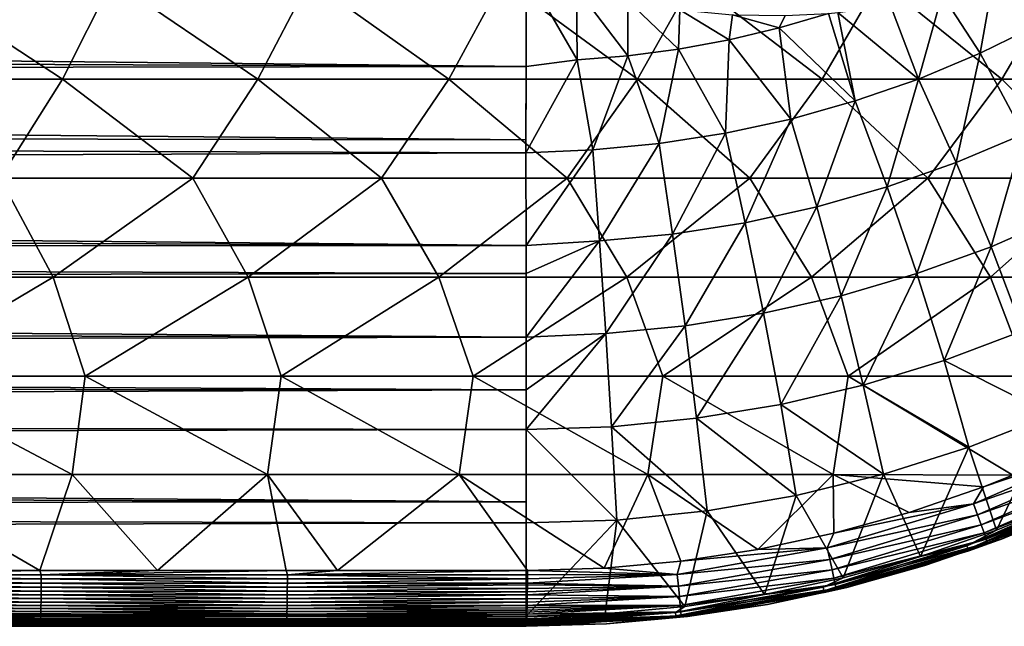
# Model space of a CAD drawing. Header units: metres. Extents: x -31 to 167, y -24 to 31.
# Tile 131 of 155: x 137 to 153, y -22 to -12. Entities that reach past the tile are written whole.
import ezdxf

# ---------------------------------------------------------------- set-up
doc = ezdxf.new("R2010")
doc.units = ezdxf.units.M
doc.layers.add('solid_12_381_042_XXX', color=7, linetype='CONTINUOUS')

msp = doc.modelspace()

# ---------------------------------------------------------------- linework, layer by layer
at = {"layer": 'solid_12_381_042_XXX'}
for points in [[(153.62648, -12.383976, 101.770004), (152.839294, -11.64718, 101.041344), (153.673798, -11.334843, 101.21244)], [(32.214512, -11.904788, 99.594948), (145.00322, -11.50598, 99.377716), (145.000137, -13.103047, 100.295914)], [(145.00322, -11.50598, 99.377716), (145.85701, -12.990518, 100.248489), (145.000137, -13.103047, 100.295914)], [(145.00322, -11.50598, 99.377716), (145.846603, -11.784605, 99.551689), (145.85701, -12.990518, 100.248489)], [(133.907135, -13.316457, 115.508766), (137.22258, -13.316457, 115.443825), (134.690369, -11.655063, 115.584999)], [(137.22258, -13.316457, 115.443825), (138.054276, -11.655063, 115.51796), (134.690369, -11.655063, 115.584999)], [(137.22258, -13.316457, 115.443825), (140.499374, -13.316457, 115.375175), (138.054276, -11.655063, 115.51796)], [(140.499374, -13.316457, 115.375175), (141.363663, -11.655063, 115.447479), (138.054276, -11.655063, 115.51796)], [(140.499374, -13.316457, 115.375175), (143.705521, -13.316457, 115.303444), (141.363663, -11.655063, 115.447479)], [(143.705521, -13.316457, 115.303444), (144.606216, -11.655063, 115.373474), (141.363663, -11.655063, 115.447479)], [(143.705521, -13.316457, 115.303444), (146.869659, -13.316457, 115.227119), (144.606216, -11.655063, 115.373474)], [(146.869659, -13.316457, 115.227119), (147.806702, -11.655063, 115.294479), (144.606216, -11.655063, 115.373474)], [(146.869659, -13.316457, 115.227119), (149.972412, -13.316457, 115.14592), (147.806702, -11.655063, 115.294479)], [(149.972412, -13.316457, 115.14592), (150.930588, -11.655063, 115.210548), (147.806702, -11.655063, 115.294479)], [(149.972412, -13.316457, 115.14592), (152.984848, -13.316457, 115.059959), (150.930588, -11.655063, 115.210548)], [(152.984848, -13.316457, 115.059959), (153.967667, -11.655063, 115.12149), (150.930588, -11.655063, 115.210548)], [(152.622696, -12.879208, 101.659409), (151.985092, -11.895802, 100.863808), (152.839294, -11.64718, 101.041344)], [(153.62648, -12.383976, 101.770004), (152.622696, -12.879208, 101.659409), (152.839294, -11.64718, 101.041344)], [(152.984848, -13.316457, 115.059959), (155.946823, -13.316457, 114.968277), (153.967667, -11.655063, 115.12149)], [(145.846603, -11.784605, 99.551689), (146.710709, -12.922336, 100.269081), (145.85701, -12.990518, 100.248489)], [(145.846603, -11.784605, 99.551689), (146.707687, -11.999276, 99.733307), (146.710709, -12.922336, 100.269081)], [(151.587891, -13.311798, 101.556915), (151.115814, -12.079371, 100.681015), (151.985092, -11.895802, 100.863808)], [(152.622696, -12.879208, 101.659409), (151.587891, -13.311798, 101.556915), (151.985092, -11.895802, 100.863808)], [(31.576689, -12.619415, 100.004761), (32.214512, -11.904788, 99.594948), (145.000137, -13.103047, 100.295914)], [(146.707687, -11.999276, 99.733307), (147.561478, -12.809514, 100.30172), (146.710709, -12.922336, 100.269081)], [(146.707687, -11.999276, 99.733307), (147.581879, -12.148643, 99.921684), (147.561478, -12.809514, 100.30172)], [(147.581879, -12.148643, 99.921684), (148.408188, -12.652676, 100.34507), (147.561478, -12.809514, 100.30172)], [(147.581879, -12.148643, 99.921684), (148.464508, -12.231628, 100.112473), (148.408188, -12.652676, 100.34507)], [(150.526718, -13.68067, 101.464378), (149.248154, -12.452425, 100.397949), (150.079041, -12.210825, 100.46032)], [(149.35083, -12.247745, 100.304008), (150.079041, -12.210825, 100.46032), (149.248154, -12.452425, 100.397949)], [(150.526718, -13.68067, 101.464378), (150.079041, -12.210825, 100.46032), (150.236176, -12.196898, 100.493927)], [(151.587891, -13.311798, 101.556915), (150.236176, -12.196898, 100.493927), (151.115814, -12.079371, 100.681015)], [(151.587891, -13.311798, 101.556915), (150.526718, -13.68067, 101.464378), (150.236176, -12.196898, 100.493927)], [(148.464508, -12.231628, 100.112473), (149.248154, -12.452425, 100.397949), (148.408188, -12.652676, 100.34507)], [(148.464508, -12.231628, 100.112473), (149.35083, -12.247745, 100.304008), (149.248154, -12.452425, 100.397949)], [(153.347458, -14.235393, 102.816536), (152.622696, -12.879208, 101.659409), (153.62648, -12.383976, 101.770004)], [(149.444122, -13.984777, 101.383751), (148.408188, -12.652676, 100.34507), (149.248154, -12.452425, 100.397949)], [(150.526718, -13.68067, 101.464378), (149.444122, -13.984777, 101.383751), (149.248154, -12.452425, 100.397949)], [(30.951338, -13.270737, 100.399155), (31.576689, -12.619415, 100.004761), (145.000137, -13.103047, 100.295914)], [(148.345428, -14.223104, 101.317078), (147.561478, -12.809514, 100.30172), (148.408188, -12.652676, 100.34507)], [(149.444122, -13.984777, 101.383751), (148.345428, -14.223104, 101.317078), (148.408188, -12.652676, 100.34507)], [(147.235779, -14.394632, 101.266434), (146.710709, -12.922336, 100.269081), (147.561478, -12.809514, 100.30172)], [(148.345428, -14.223104, 101.317078), (147.235779, -14.394632, 101.266434), (147.561478, -12.809514, 100.30172)], [(152.22052, -14.714635, 102.707695), (151.587891, -13.311798, 101.556915), (152.622696, -12.879208, 101.659409)], [(153.347458, -14.235393, 102.816536), (152.22052, -14.714635, 102.707695), (152.622696, -12.879208, 101.659409)], [(144.999191, -14.552721, 101.23642), (145.000137, -13.103047, 100.295914), (145.85701, -12.990518, 100.248489)], [(146.119232, -14.498311, 101.2342), (144.999191, -14.552721, 101.23642), (145.85701, -12.990518, 100.248489)], [(146.119232, -14.498311, 101.2342), (145.85701, -12.990518, 100.248489), (146.710709, -12.922336, 100.269081)], [(147.235779, -14.394632, 101.266434), (146.119232, -14.498311, 101.2342), (146.710709, -12.922336, 100.269081)], [(30.951338, -13.270737, 100.399155), (145.000137, -13.103047, 100.295914), (144.99913, -14.334244, 101.087318)], [(144.999191, -14.552721, 101.23642), (144.99913, -14.334244, 101.087318), (145.000137, -13.103047, 100.295914)], [(30.023396, -14.153244, 100.965912), (30.951338, -13.270737, 100.399155), (144.99913, -14.334244, 101.087318)], [(136.1772, -14.977948, 115.367645), (137.22258, -13.316457, 115.443825), (133.907135, -13.316457, 115.508766)], [(136.1772, -14.977948, 115.367645), (139.408432, -14.977948, 115.301353), (137.22258, -13.316457, 115.443825)], [(139.408432, -14.977948, 115.301353), (140.499374, -13.316457, 115.375175), (137.22258, -13.316457, 115.443825)], [(139.408432, -14.977948, 115.301353), (142.57309, -14.977948, 115.232201), (140.499374, -13.316457, 115.375175)], [(142.57309, -14.977948, 115.232201), (143.705521, -13.316457, 115.303444), (140.499374, -13.316457, 115.375175)], [(142.57309, -14.977948, 115.232201), (145.688171, -14.977948, 115.159157), (143.705521, -13.316457, 115.303444)], [(145.688171, -14.977948, 115.159157), (146.869659, -13.316457, 115.227119), (143.705521, -13.316457, 115.303444)], [(145.688171, -14.977948, 115.159157), (148.757965, -14.977948, 115.08136), (146.869659, -13.316457, 115.227119)], [(148.757965, -14.977948, 115.08136), (149.972412, -13.316457, 115.14592), (146.869659, -13.316457, 115.227119)], [(148.757965, -14.977948, 115.08136), (151.745682, -14.977948, 114.999039), (149.972412, -13.316457, 115.14592)], [(151.745682, -14.977948, 114.999039), (152.984848, -13.316457, 115.059959), (149.972412, -13.316457, 115.14592)], [(151.063339, -15.123393, 102.609428), (150.526718, -13.68067, 101.464378), (151.587891, -13.311798, 101.556915)], [(152.22052, -14.714635, 102.707695), (151.063339, -15.123393, 102.609428), (151.587891, -13.311798, 101.556915)], [(151.745682, -14.977948, 114.999039), (154.662933, -14.977948, 114.91169), (152.984848, -13.316457, 115.059959)], [(154.662933, -14.977948, 114.91169), (155.946823, -13.316457, 114.968277), (152.984848, -13.316457, 115.059959)], [(149.880875, -15.460477, 102.523804), (149.444122, -13.984777, 101.383751), (150.526718, -13.68067, 101.464378)], [(151.063339, -15.123393, 102.609428), (149.880875, -15.460477, 102.523804), (150.526718, -13.68067, 101.464378)], [(148.678055, -15.724725, 102.452995), (148.345428, -14.223104, 101.317078), (149.444122, -13.984777, 101.383751)], [(149.880875, -15.460477, 102.523804), (148.678055, -15.724725, 102.452995), (149.444122, -13.984777, 101.383751)], [(29.048815, -14.988964, 101.542625), (30.023396, -14.153244, 100.965912), (144.999191, -14.552721, 101.23642)], [(30.023396, -14.153244, 100.965912), (144.99913, -14.334244, 101.087318), (144.999191, -14.552721, 101.23642)], [(147.459885, -15.914972, 102.399208), (147.235779, -14.394632, 101.266434), (148.345428, -14.223104, 101.317078)], [(148.678055, -15.724725, 102.452995), (147.459885, -15.914972, 102.399208), (148.345428, -14.223104, 101.317078)], [(152.805527, -16.126822, 104.003685), (152.22052, -14.714635, 102.707695), (153.347458, -14.235393, 102.816536)], [(154.015717, -15.597631, 104.107376), (152.805527, -16.126822, 104.003685), (153.347458, -14.235393, 102.816536)], [(144.999847, -16.108591, 102.38446), (144.999191, -14.552721, 101.23642), (146.119232, -14.498311, 101.2342)], [(146.231888, -16.030016, 102.364967), (144.999847, -16.108591, 102.38446), (146.119232, -14.498311, 101.2342)], [(146.231888, -16.030016, 102.364967), (146.119232, -14.498311, 101.2342), (147.235779, -14.394632, 101.266434)], [(147.459885, -15.914972, 102.399208), (146.231888, -16.030016, 102.364967), (147.235779, -14.394632, 101.266434)], [(29.048815, -14.988964, 101.542625), (144.999191, -14.552721, 101.23642), (144.999847, -16.108591, 102.38446)], [(151.561127, -16.578564, 103.910065), (151.063339, -15.123393, 102.609428), (152.22052, -14.714635, 102.707695)], [(152.805527, -16.126822, 104.003685), (151.561127, -16.578564, 103.910065), (152.22052, -14.714635, 102.707695)], [(28.300056, -15.579073, 101.976013), (29.048815, -14.988964, 101.542625), (144.999847, -16.108591, 102.38446)], [(133.759567, -16.638514, 115.312927), (137.065399, -16.638514, 115.248383), (136.1772, -14.977948, 115.367645)], [(137.065399, -16.638514, 115.248383), (139.408432, -14.977948, 115.301353), (136.1772, -14.977948, 115.367645)], [(137.065399, -16.638514, 115.248383), (140.335632, -16.638514, 115.180084), (139.408432, -14.977948, 115.301353)], [(140.335632, -16.638514, 115.180084), (142.57309, -14.977948, 115.232201), (139.408432, -14.977948, 115.301353)], [(140.335632, -16.638514, 115.180084), (143.53511, -16.638514, 115.108749), (142.57309, -14.977948, 115.232201)], [(143.53511, -16.638514, 115.108749), (145.688171, -14.977948, 115.159157), (142.57309, -14.977948, 115.232201)], [(143.53511, -16.638514, 115.108749), (146.691833, -16.638514, 115.032928), (145.688171, -14.977948, 115.159157)], [(146.691833, -16.638514, 115.032928), (148.757965, -14.977948, 115.08136), (145.688171, -14.977948, 115.159157)], [(146.691833, -16.638514, 115.032928), (149.789795, -16.638514, 114.952248), (148.757965, -14.977948, 115.08136)], [(149.789795, -16.638514, 114.952248), (151.745682, -14.977948, 114.999039), (148.757965, -14.977948, 115.08136)], [(149.789795, -16.638514, 114.952248), (152.797806, -16.638514, 114.866844), (151.745682, -14.977948, 114.999039)], [(152.797806, -16.638514, 114.866844), (154.662933, -14.977948, 114.91169), (151.745682, -14.977948, 114.999039)], [(152.797806, -16.638514, 114.866844), (155.752151, -16.638514, 114.775833), (154.662933, -14.977948, 114.91169)], [(150.287354, -16.951418, 103.828484), (149.880875, -15.460477, 102.523804), (151.063339, -15.123393, 102.609428)], [(151.561127, -16.578564, 103.910065), (150.287354, -16.951418, 103.828484), (151.063339, -15.123393, 102.609428)], [(148.988571, -17.243965, 103.761024), (148.678055, -15.724725, 102.452995), (149.880875, -15.460477, 102.523804)], [(150.287354, -16.951418, 103.828484), (148.988571, -17.243965, 103.761024), (149.880875, -15.460477, 102.523804)], [(27.498253, -16.170813, 102.433601), (28.300056, -15.579073, 101.976013), (144.999847, -16.108591, 102.38446)], [(153.339233, -17.54159, 105.455757), (152.805527, -16.126822, 104.003685), (154.015717, -15.597631, 104.107376)], [(147.669418, -17.45479, 103.709778), (147.459885, -15.914972, 102.399208), (148.678055, -15.724725, 102.452995)], [(148.988571, -17.243965, 103.761024), (147.669418, -17.45479, 103.709778), (148.678055, -15.724725, 102.452995)], [(146.337082, -17.582401, 103.677155), (146.231888, -16.030016, 102.364967), (147.459885, -15.914972, 102.399208)], [(147.669418, -17.45479, 103.709778), (146.337082, -17.582401, 103.677155), (147.459885, -15.914972, 102.399208)], [(26.636492, -16.768229, 102.920319), (27.498253, -16.170813, 102.433601), (145.000061, -16.576696, 102.761856)], [(27.498253, -16.170813, 102.433601), (144.999847, -16.108591, 102.38446), (145.000061, -16.576696, 102.761856)], [(145.000061, -16.576696, 102.761856), (144.999847, -16.108591, 102.38446), (146.231888, -16.030016, 102.364967)], [(145.000153, -17.648264, 103.686462), (145.000061, -16.576696, 102.761856), (146.231888, -16.030016, 102.364967)], [(146.337082, -17.582401, 103.677155), (145.000153, -17.648264, 103.686462), (146.231888, -16.030016, 102.364967)], [(152.016785, -18.039394, 105.379196), (151.561127, -16.578564, 103.910065), (152.805527, -16.126822, 104.003685)], [(153.339233, -17.54159, 105.455757), (152.016785, -18.039394, 105.379196), (152.805527, -16.126822, 104.003685)], [(26.636492, -16.768229, 102.920319), (145.000061, -16.576696, 102.761856), (145.000153, -17.648264, 103.686462)], [(134.263123, -18.297829, 115.199295), (137.065399, -16.638514, 115.248383), (133.759567, -16.638514, 115.312927)], [(134.263123, -18.297829, 115.199295), (137.600983, -18.297829, 115.133392), (137.065399, -16.638514, 115.248383)], [(137.600983, -18.297829, 115.133392), (140.335632, -16.638514, 115.180084), (137.065399, -16.638514, 115.248383)], [(137.600983, -18.297829, 115.133392), (140.892639, -18.297829, 115.063904), (140.335632, -16.638514, 115.180084)], [(140.892639, -18.297829, 115.063904), (143.53511, -16.638514, 115.108749), (140.335632, -16.638514, 115.180084)], [(140.892639, -18.297829, 115.063904), (144.1147, -18.297829, 114.99115), (143.53511, -16.638514, 115.108749)], [(144.1147, -18.297829, 114.99115), (146.691833, -16.638514, 115.032928), (143.53511, -16.638514, 115.108749)], [(144.1147, -18.297829, 114.99115), (147.295425, -18.297829, 114.913612), (146.691833, -16.638514, 115.032928)], [(147.295425, -18.297829, 114.913612), (149.789795, -16.638514, 114.952248), (146.691833, -16.638514, 115.032928)], [(147.295425, -18.297829, 114.913612), (150.407593, -18.297829, 114.831177), (149.789795, -16.638514, 114.952248)], [(150.407593, -18.297829, 114.831177), (152.797806, -16.638514, 114.866844), (149.789795, -16.638514, 114.952248)], [(150.660706, -18.450811, 105.312485), (150.287354, -16.951418, 103.828484), (151.561127, -16.578564, 103.910065)], [(150.407593, -18.297829, 114.831177), (153.429871, -18.297829, 114.743835), (152.797806, -16.638514, 114.866844)], [(152.016785, -18.039394, 105.379196), (150.660706, -18.450811, 105.312485), (151.561127, -16.578564, 103.910065)], [(153.429871, -18.297829, 114.743835), (155.752151, -16.638514, 114.775833), (152.797806, -16.638514, 114.866844)], [(25.707855, -17.375448, 103.442162), (26.636492, -16.768229, 102.920319), (145.000153, -17.648264, 103.686462)], [(149.274689, -18.774055, 105.257317), (148.988571, -17.243965, 103.761024), (150.287354, -16.951418, 103.828484)], [(150.660706, -18.450811, 105.312485), (149.274689, -18.774055, 105.257317), (150.287354, -16.951418, 103.828484)], [(147.862839, -19.007332, 105.215416), (147.669418, -17.45479, 103.709778), (148.988571, -17.243965, 103.761024)], [(149.274689, -18.774055, 105.257317), (147.862839, -19.007332, 105.215416), (148.988571, -17.243965, 103.761024)], [(24.840929, -17.911772, 103.92672), (25.707855, -17.375448, 103.442162), (145.000153, -17.648264, 103.686462)], [(146.434128, -19.148737, 105.188736), (146.337082, -17.582401, 103.677155), (147.669418, -17.45479, 103.709778)], [(147.862839, -19.007332, 105.215416), (146.434128, -19.148737, 105.188736), (147.669418, -17.45479, 103.709778)], [(24.840929, -17.911772, 103.92672), (145.000153, -17.648264, 103.686462), (145.000061, -18.528099, 104.511742)], [(145.000015, -19.195984, 105.179039), (145.000061, -18.528099, 104.511742), (146.337082, -17.582401, 103.677155)], [(146.434128, -19.148737, 105.188736), (145.000015, -19.195984, 105.179039), (146.337082, -17.582401, 103.677155)], [(145.000061, -18.528099, 104.511742), (145.000153, -17.648264, 103.686462), (146.337082, -17.582401, 103.677155)], [(153.822083, -18.948181, 107.060005), (152.016785, -18.039394, 105.379196), (153.339233, -17.54159, 105.455757)], [(23.944225, -18.440718, 104.426765), (24.840929, -17.911772, 103.92672), (145.000061, -18.528099, 104.511742)], [(152.43045, -19.494616, 107.01326), (150.660706, -18.450811, 105.312485), (152.016785, -18.039394, 105.379196)], [(153.822083, -18.948181, 107.060005), (152.43045, -19.494616, 107.01326), (152.016785, -18.039394, 105.379196)], [(134.055862, -19.953341, 115.098251), (137.380707, -19.953341, 115.032906), (134.263123, -18.297829, 115.199295)], [(137.380707, -19.953341, 115.032906), (137.600983, -18.297829, 115.133392), (134.263123, -18.297829, 115.199295)], [(137.380707, -19.953341, 115.032906), (140.663589, -19.953341, 114.963898), (137.600983, -18.297829, 115.133392)], [(140.663589, -19.953341, 114.963898), (140.892639, -18.297829, 115.063904), (137.600983, -18.297829, 115.133392)], [(140.663589, -19.953341, 114.963898), (143.876114, -19.953341, 114.891739), (140.892639, -18.297829, 115.063904)], [(143.876114, -19.953341, 114.891739), (144.1147, -18.297829, 114.99115), (140.892639, -18.297829, 115.063904)], [(143.876114, -19.953341, 114.891739), (147.046936, -19.953341, 114.814911), (144.1147, -18.297829, 114.99115)], [(147.046936, -19.953341, 114.814911), (147.295425, -18.297829, 114.913612), (144.1147, -18.297829, 114.99115)], [(147.046936, -19.953341, 114.814911), (150.153229, -19.953341, 114.733192), (147.295425, -18.297829, 114.913612)], [(150.153229, -19.953341, 114.733192), (150.407593, -18.297829, 114.831177), (147.295425, -18.297829, 114.913612)], [(150.153229, -19.953341, 114.733192), (153.173279, -19.961037, 114.646049), (150.407593, -18.297829, 114.831177)], [(150.407593, -18.297829, 114.831177), (153.173279, -19.961037, 114.646049), (153.429871, -18.297829, 114.743835)], [(23.023218, -18.958818, 104.938011), (23.944225, -18.440718, 104.426765), (145.000061, -18.528099, 104.511742)], [(151.0009, -19.946947, 106.972534), (149.274689, -18.774055, 105.257317), (150.660706, -18.450811, 105.312485)], [(152.43045, -19.494616, 107.01326), (151.0009, -19.946947, 106.972534), (150.660706, -18.450811, 105.312485)], [(23.023218, -18.958818, 104.938011), (145.000061, -18.528099, 104.511742), (145.000015, -19.195984, 105.179039)], [(149.53627, -20.302919, 106.938858), (147.862839, -19.007332, 105.215416), (149.274689, -18.774055, 105.257317)], [(151.0009, -19.946947, 106.972534), (149.53627, -20.302919, 106.938858), (149.274689, -18.774055, 105.257317)], [(22.061491, -19.472744, 105.466133), (23.023218, -18.958818, 104.938011), (145.000015, -19.195984, 105.179039)], [(152.895264, -20.887079, 108.782562), (152.43045, -19.494616, 107.01326), (153.822083, -18.948181, 107.060005)], [(154.143234, -20.371504, 108.783028), (152.895264, -20.887079, 108.782562), (153.822083, -18.948181, 107.060005)], [(146.523148, -20.716516, 106.896988), (145.000015, -19.195984, 105.179039), (146.434128, -19.148737, 105.188736)], [(148.0401, -20.560257, 106.913269), (146.434128, -19.148737, 105.188736), (147.862839, -19.007332, 105.215416)], [(148.0401, -20.560257, 106.913269), (146.523148, -20.716516, 106.896988), (146.434128, -19.148737, 105.188736)], [(149.53627, -20.302919, 106.938858), (148.0401, -20.560257, 106.913269), (147.862839, -19.007332, 105.215416)], [(22.061491, -19.472744, 105.466133), (145.000015, -19.195984, 105.179039), (144.999985, -20.407602, 106.48037)], [(145, -20.761751, 106.882744), (144.999985, -20.407602, 106.48037), (145.000015, -19.195984, 105.179039)], [(146.523148, -20.716516, 106.896988), (145, -20.761751, 106.882744), (145.000015, -19.195984, 105.179039)], [(21.042635, -19.989618, 106.018417), (22.061491, -19.472744, 105.466133), (144.999985, -20.407602, 106.48037)], [(151.619904, -21.325808, 108.782127), (151.0009, -19.946947, 106.972534), (152.43045, -19.494616, 107.01326)], [(152.895264, -20.887079, 108.782562), (151.619904, -21.325808, 108.782127), (152.43045, -19.494616, 107.01326)], [(152.676773, -20.156744, 114.648407), (152.509552, -20.444344, 114.611504), (154.86145, -19.420721, 114.605095)], [(154.951065, -19.597029, 114.522858), (154.86145, -19.420721, 114.605095), (152.509552, -20.444344, 114.611504)], [(153.173279, -19.961037, 114.646049), (152.676773, -20.156744, 114.648407), (154.86145, -19.420721, 114.605095)], [(152.577332, -20.630386, 114.529381), (154.951065, -19.597029, 114.522858), (152.509552, -20.444344, 114.611504)], [(155.030869, -19.753948, 114.401283), (154.951065, -19.597029, 114.522858), (152.577332, -20.630386, 114.529381)], [(152.637421, -20.79611, 114.407845), (155.030869, -19.753948, 114.401283), (152.577332, -20.630386, 114.529381)], [(155.096893, -19.883627, 114.244911), (155.030869, -19.753948, 114.401283), (152.637421, -20.79611, 114.407845)], [(19.972122, -20.506062, 106.591408), (21.042635, -19.989618, 106.018417), (144.999985, -20.407602, 106.48037)], [(136.842102, -21.562674, 114.9422), (137.380707, -19.953341, 115.032906), (134.055862, -19.953341, 115.098251)], [(135.976501, -21.562674, 114.959473), (136.842102, -21.562674, 114.9422), (134.055862, -19.953341, 115.098251)], [(136.842102, -21.562674, 114.9422), (138.815033, -21.562675, 114.901741), (137.380707, -19.953341, 115.032906)], [(138.815033, -21.562675, 114.901741), (140.663589, -19.953341, 114.963898), (137.380707, -19.953341, 115.032906)], [(138.815033, -21.562675, 114.901741), (140.975555, -21.562675, 114.855591), (140.663589, -19.953341, 114.963898)], [(141.834259, -21.562675, 114.836655), (143.876114, -19.953341, 114.891739), (140.663589, -19.953341, 114.963898)], [(140.975555, -21.562675, 114.855591), (141.834259, -21.562675, 114.836655), (140.663589, -19.953341, 114.963898)], [(141.834259, -21.562675, 114.836655), (145.02388, -21.562712, 114.763039), (143.876114, -19.953341, 114.891739)], [(143.876114, -19.953341, 114.891739), (145.02388, -21.562712, 114.763039), (146.31105, -21.524548, 114.734093)], [(143.876114, -19.953341, 114.891739), (146.31105, -21.524548, 114.734093), (147.046936, -19.953341, 114.814911)], [(147.046936, -19.953341, 114.814911), (146.31105, -21.524548, 114.734093), (147.600418, -21.407595, 114.709007)], [(147.046936, -19.953341, 114.814911), (147.600418, -21.407595, 114.709007), (148.889755, -21.212721, 114.687698)], [(147.046936, -19.953341, 114.814911), (148.889755, -21.212721, 114.687698), (150.153229, -19.953341, 114.733192)], [(150.153229, -19.953341, 114.733192), (148.889755, -21.212721, 114.687698), (150.168655, -20.938862, 114.670448)], [(150.320129, -21.686415, 108.781937), (149.53627, -20.302919, 106.938858), (151.0009, -19.946947, 106.972534)], [(150.153229, -19.953341, 114.733192), (150.168655, -20.938862, 114.670448), (151.432892, -20.586748, 114.657295)], [(150.153229, -19.953341, 114.733192), (151.432892, -20.586748, 114.657295), (152.676773, -20.156744, 114.648407)], [(150.153229, -19.953341, 114.733192), (152.676773, -20.156744, 114.648407), (153.173279, -19.961037, 114.646049)], [(151.619904, -21.325808, 108.782127), (150.320129, -21.686415, 108.781937), (151.0009, -19.946947, 106.972534)], [(152.686798, -20.933212, 114.251442), (155.096893, -19.883627, 114.244911), (152.637421, -20.79611, 114.407845)], [(155.146225, -19.980406, 114.060585), (155.096893, -19.883627, 114.244911), (152.686798, -20.933212, 114.251442)], [(152.723282, -21.035702, 114.067024), (155.146225, -19.980406, 114.060585), (152.686798, -20.933212, 114.251442)], [(155.177109, -20.040806, 113.857414), (155.146225, -19.980406, 114.060585), (152.723282, -21.035702, 114.067024)], [(152.976532, -21.038372, 109.276291), (155.455231, -19.923012, 109.275833), (152.979523, -21.037241, 113.650932)], [(154.760193, -20.266953, 109.142517), (155.455231, -19.923012, 109.275833), (152.976532, -21.038372, 109.276291)], [(155.455231, -19.923012, 109.275833), (154.234802, -20.517227, 113.646469), (152.979523, -21.037241, 113.650932)], [(152.676773, -20.156744, 114.648407), (151.432892, -20.586748, 114.657295), (152.509552, -20.444344, 114.611504)], [(152.745605, -21.099878, 113.863716), (155.177109, -20.040806, 113.857414), (152.723282, -21.035702, 114.067024)], [(152.745605, -21.099878, 113.863716), (154.234802, -20.517227, 113.646469), (155.177109, -20.040806, 113.857414)], [(149, -21.967535, 108.781853), (148.0401, -20.560257, 106.913269), (149.53627, -20.302919, 106.938858)], [(150.320129, -21.686415, 108.781937), (149, -21.967535, 108.781853), (149.53627, -20.302919, 106.938858)], [(154.721954, -20.187374, 108.888924), (152.400726, -21.148888, 108.888641), (154.143234, -20.371504, 108.783028)], [(152.420197, -21.20467, 109.010162), (152.400726, -21.148888, 108.888641), (154.721954, -20.187374, 108.888924)], [(154.747528, -20.240589, 109.010536), (152.420197, -21.20467, 109.010162), (154.721954, -20.187374, 108.888924)], [(152.42984, -21.232344, 109.142059), (152.420197, -21.20467, 109.010162), (154.747528, -20.240589, 109.010536)], [(154.760193, -20.266953, 109.142517), (152.42984, -21.232344, 109.142059), (154.747528, -20.240589, 109.010536)], [(154.760193, -20.266953, 109.142517), (152.976532, -21.038372, 109.276291), (152.42984, -21.232344, 109.142059)], [(19.972122, -20.506062, 106.591408), (144.999985, -20.407602, 106.48037), (145, -20.761751, 106.882744)], [(150.168655, -20.938862, 114.670448), (150.051758, -21.184204, 114.634476), (152.509552, -20.444344, 114.611504)], [(152.577332, -20.630386, 114.529381), (152.509552, -20.444344, 114.611504), (150.051758, -21.184204, 114.634476)], [(151.432892, -20.586748, 114.657295), (150.168655, -20.938862, 114.670448), (152.509552, -20.444344, 114.611504)], [(152.400726, -21.148888, 108.888641), (152.895264, -20.887079, 108.782562), (154.143234, -20.371504, 108.783028)], [(18.672699, -21.091351, 107.266258), (19.972122, -20.506062, 106.591408), (145, -20.761751, 106.882744)], [(147.665024, -22.168663, 108.781822), (146.523148, -20.716516, 106.896988), (148.0401, -20.560257, 106.913269)], [(149, -21.967535, 108.781853), (147.665024, -22.168663, 108.781822), (148.0401, -20.560257, 106.913269)], [(150.09671, -21.377419, 114.552544), (152.577332, -20.630386, 114.529381), (150.051758, -21.184204, 114.634476)], [(152.637421, -20.79611, 114.407845), (152.577332, -20.630386, 114.529381), (150.09671, -21.377419, 114.552544)], [(152.745605, -21.099878, 113.863716), (152.979523, -21.037241, 113.650932), (154.234802, -20.517227, 113.646469)], [(18.672699, -21.091351, 107.266258), (145, -20.761751, 106.882744), (145, -22.328459, 108.78064)], [(145, -22.328459, 108.78064), (145, -20.761751, 106.882744), (146.523148, -20.716516, 106.896988)], [(146.328247, -22.288897, 108.781395), (145, -22.328459, 108.78064), (146.523148, -20.716516, 106.896988)], [(147.665024, -22.168663, 108.781822), (146.328247, -22.288897, 108.781395), (146.523148, -20.716516, 106.896988)], [(150.136169, -21.549606, 114.431084), (152.637421, -20.79611, 114.407845), (150.09671, -21.377419, 114.552544)], [(152.686798, -20.933212, 114.251442), (152.637421, -20.79611, 114.407845), (150.136169, -21.549606, 114.431084)], [(150.168655, -20.938862, 114.670448), (148.889755, -21.212721, 114.687698), (150.051758, -21.184204, 114.634476)], [(150.168152, -21.69212, 114.274628), (152.686798, -20.933212, 114.251442), (150.136169, -21.549606, 114.431084)], [(152.723282, -21.035702, 114.067024), (152.686798, -20.933212, 114.251442), (150.168152, -21.69212, 114.274628)], [(152.400726, -21.148888, 108.888641), (151.619904, -21.325808, 108.782127), (152.895264, -20.887079, 108.782562)], [(17.274599, -21.67647, 107.967751), (18.672699, -21.091351, 107.266258), (145, -22.328459, 108.78064)], [(152.400726, -21.148888, 108.888641), (149.986221, -21.844795, 108.888756), (151.619904, -21.325808, 108.782127)], [(149.999374, -21.902252, 109.010147), (149.986221, -21.844795, 108.888756), (152.400726, -21.148888, 108.888641)], [(152.420197, -21.20467, 109.010162), (149.999374, -21.902252, 109.010147), (152.400726, -21.148888, 108.888641)], [(150.191223, -21.798716, 114.090065), (152.723282, -21.035702, 114.067024), (150.168152, -21.69212, 114.274628)], [(152.745605, -21.099878, 113.863716), (152.723282, -21.035702, 114.067024), (150.191223, -21.798716, 114.090065)], [(150.20462, -21.86554, 113.886543), (152.745605, -21.099878, 113.863716), (150.191223, -21.798716, 114.090065)], [(150.20462, -21.86554, 113.886543), (151.694626, -21.480698, 113.659706), (152.745605, -21.099878, 113.863716)], [(150.381699, -21.846638, 109.275871), (152.976532, -21.038372, 109.276291), (150.383713, -21.846144, 113.672714)], [(152.42984, -21.232344, 109.142059), (152.976532, -21.038372, 109.276291), (150.381699, -21.846638, 109.275871)], [(152.976532, -21.038372, 109.276291), (151.694626, -21.480698, 113.659706), (150.383713, -21.846144, 113.672714)], [(152.976532, -21.038372, 109.276291), (152.979523, -21.037241, 113.650932), (151.694626, -21.480698, 113.659706)], [(152.745605, -21.099878, 113.863716), (151.694626, -21.480698, 113.659706), (152.979523, -21.037241, 113.650932)], [(147.600418, -21.407595, 114.709007), (147.535995, -21.62821, 114.673058), (150.051758, -21.184204, 114.634476)], [(150.09671, -21.377419, 114.552544), (150.051758, -21.184204, 114.634476), (147.535995, -21.62821, 114.673058)], [(148.889755, -21.212721, 114.687698), (147.600418, -21.407595, 114.709007), (150.051758, -21.184204, 114.634476)], [(150.005875, -21.930744, 109.141876), (149.999374, -21.902252, 109.010147), (152.420197, -21.20467, 109.010162)], [(152.42984, -21.232344, 109.142059), (150.005875, -21.930744, 109.141876), (152.420197, -21.20467, 109.010162)], [(152.42984, -21.232344, 109.142059), (150.381699, -21.846638, 109.275871), (150.005875, -21.930744, 109.141876)], [(147.600418, -21.407595, 114.709007), (146.31105, -21.524548, 114.734093), (147.535995, -21.62821, 114.673058)], [(147.557526, -21.825865, 114.591362), (150.09671, -21.377419, 114.552544), (147.535995, -21.62821, 114.673058)], [(150.136169, -21.549606, 114.431084), (150.09671, -21.377419, 114.552544), (147.557526, -21.825865, 114.591362)], [(149.986221, -21.844795, 108.888756), (150.320129, -21.686415, 108.781937), (151.619904, -21.325808, 108.782127)], [(150.20462, -21.86554, 113.886543), (150.383713, -21.846144, 113.672714), (151.694626, -21.480698, 113.659706)], [(136.863998, -21.704615, 114.922195), (132.69223, -21.634039, 115.014877), (132.692001, -21.704676, 115.002472)], [(132.69223, -21.634039, 115.014877), (136.842102, -21.562674, 114.9422), (135.976501, -21.562674, 114.959473)], [(136.864243, -21.634008, 114.934586), (136.842102, -21.562674, 114.9422), (132.69223, -21.634039, 115.014877)], [(136.863998, -21.704615, 114.922195), (136.864243, -21.634008, 114.934586), (132.69223, -21.634039, 115.014877)], [(136.864243, -21.634008, 114.934586), (138.815033, -21.562675, 114.901741), (136.842102, -21.562674, 114.9422)], [(140.994751, -21.704556, 114.835617), (136.864243, -21.634008, 114.934586), (136.863998, -21.704615, 114.922195)], [(136.864243, -21.634008, 114.934586), (140.975555, -21.562675, 114.855591), (138.815033, -21.562675, 114.901741)], [(140.99501, -21.633978, 114.848), (140.975555, -21.562675, 114.855591), (136.864243, -21.634008, 114.934586)], [(140.994751, -21.704556, 114.835617), (140.99501, -21.633978, 114.848), (136.864243, -21.634008, 114.934586)], [(140.99501, -21.633978, 114.848), (141.834259, -21.562675, 114.836655), (140.975555, -21.562675, 114.855591)], [(140.994751, -21.704556, 114.835617), (145.023422, -21.703697, 114.743675), (140.99501, -21.633978, 114.848)], [(140.99501, -21.633978, 114.848), (145.02388, -21.562712, 114.763039), (141.834259, -21.562675, 114.836655)], [(140.99501, -21.633978, 114.848), (145.023727, -21.633179, 114.755989), (145.02388, -21.562712, 114.763039)], [(140.99501, -21.633978, 114.848), (145.023422, -21.703697, 114.743675), (145.023727, -21.633179, 114.755989)], [(145.023422, -21.703697, 114.743675), (145.02301, -21.773869, 114.726105), (147.535995, -21.62821, 114.673058)], [(147.557526, -21.825865, 114.591362), (147.535995, -21.62821, 114.673058), (145.02301, -21.773869, 114.726105)], [(145.023727, -21.633179, 114.755989), (145.023422, -21.703697, 114.743675), (147.535995, -21.62821, 114.673058)], [(145.02388, -21.562712, 114.763039), (145.023727, -21.633179, 114.755989), (147.535995, -21.62821, 114.673058)], [(146.31105, -21.524548, 114.734093), (145.02388, -21.562712, 114.763039), (147.535995, -21.62821, 114.673058)], [(147.575836, -22.00202, 114.469994), (150.136169, -21.549606, 114.431084), (147.557526, -21.825865, 114.591362)], [(150.168152, -21.69212, 114.274628), (150.136169, -21.549606, 114.431084), (147.575836, -22.00202, 114.469994)], [(16.402632, -22.016699, 108.387886), (17.274599, -21.67647, 107.967751), (145, -22.328459, 108.78064)], [(136.86319, -21.842306, 114.88237), (132.691681, -21.77425, 114.985001), (132.691269, -21.842426, 114.962624)], [(136.863647, -21.774158, 114.904732), (132.692001, -21.704676, 115.002472), (132.691681, -21.77425, 114.985001)], [(136.86319, -21.842306, 114.88237), (136.863647, -21.774158, 114.904732), (132.691681, -21.77425, 114.985001)], [(136.863647, -21.774158, 114.904732), (136.863998, -21.704615, 114.922195), (132.692001, -21.704676, 115.002472)], [(140.993881, -21.84219, 114.795822), (136.863647, -21.774158, 114.904732), (136.86319, -21.842306, 114.88237)], [(140.99437, -21.774071, 114.818169), (136.863998, -21.704615, 114.922195), (136.863647, -21.774158, 114.904732)], [(140.993881, -21.84219, 114.795822), (140.99437, -21.774071, 114.818169), (136.863647, -21.774158, 114.904732)], [(140.99437, -21.774071, 114.818169), (140.994751, -21.704556, 114.835617), (136.863998, -21.704615, 114.922195)], [(140.993881, -21.84219, 114.795822), (145.022766, -21.806276, 114.716148), (145.02301, -21.773869, 114.726105)], [(140.993881, -21.84219, 114.795822), (145.02301, -21.773869, 114.726105), (140.99437, -21.774071, 114.818169)], [(140.993881, -21.84219, 114.795822), (145.022278, -21.863625, 114.695549), (145.022766, -21.806276, 114.716148)], [(140.99437, -21.774071, 114.818169), (145.02301, -21.773869, 114.726105), (145.023422, -21.703697, 114.743675)], [(140.99437, -21.774071, 114.818169), (145.023422, -21.703697, 114.743675), (140.994751, -21.704556, 114.835617)], [(145.022766, -21.806276, 114.716148), (145.022278, -21.863625, 114.695549), (147.557526, -21.825865, 114.591362)], [(145.022766, -21.806276, 114.716148), (147.557526, -21.825865, 114.591362), (145.02301, -21.773869, 114.726105)], [(147.589951, -22.147804, 114.313484), (150.168152, -21.69212, 114.274628), (147.575836, -22.00202, 114.469994)], [(150.191223, -21.798716, 114.090065), (150.168152, -21.69212, 114.274628), (147.589951, -22.147804, 114.313484)], [(147.599289, -22.256811, 114.128746), (150.191223, -21.798716, 114.090065), (147.589951, -22.147804, 114.313484)], [(150.20462, -21.86554, 113.886543), (150.191223, -21.798716, 114.090065), (147.599289, -22.256811, 114.128746)], [(149.986221, -21.844795, 108.888756), (149, -21.967535, 108.781853), (150.320129, -21.686415, 108.781937)], [(136.861282, -22.035027, 114.787514), (132.690186, -21.973244, 114.903793), (132.689529, -22.035217, 114.867683)], [(136.862015, -21.973076, 114.823593), (132.690765, -21.908869, 114.935493), (132.690186, -21.973244, 114.903793)], [(136.861282, -22.035027, 114.787514), (136.862015, -21.973076, 114.823593), (132.690186, -21.973244, 114.903793)], [(136.86264, -21.908724, 114.85527), (132.691269, -21.842426, 114.962624), (132.690765, -21.908869, 114.935493)], [(136.862015, -21.973076, 114.823593), (136.86264, -21.908724, 114.85527), (132.690765, -21.908869, 114.935493)], [(136.86264, -21.908724, 114.85527), (136.86319, -21.842306, 114.88237), (132.691269, -21.842426, 114.962624)], [(140.991806, -22.034843, 114.701042), (136.862015, -21.973076, 114.823593), (136.861282, -22.035027, 114.787514)], [(140.992584, -21.97291, 114.737099), (136.86264, -21.908724, 114.85527), (136.862015, -21.973076, 114.823593)], [(140.991806, -22.034843, 114.701042), (140.992584, -21.97291, 114.737099), (136.862015, -21.973076, 114.823593)], [(140.993286, -21.908581, 114.768745), (136.86319, -21.842306, 114.88237), (136.86264, -21.908724, 114.85527)], [(140.992584, -21.97291, 114.737099), (140.993286, -21.908581, 114.768745), (136.86264, -21.908724, 114.85527)], [(140.993286, -21.908581, 114.768745), (140.993881, -21.84219, 114.795822), (136.86319, -21.842306, 114.88237)], [(140.991806, -22.034843, 114.701042), (145.021042, -21.974279, 114.644241), (140.992584, -21.97291, 114.737099)], [(140.991806, -22.034843, 114.701042), (145.020172, -22.036711, 114.607742), (145.021042, -21.974279, 114.644241)], [(140.992584, -21.97291, 114.737099), (145.021698, -21.91988, 114.671471), (140.993286, -21.908581, 114.768745)], [(140.992584, -21.97291, 114.737099), (145.021042, -21.974279, 114.644241), (145.021698, -21.91988, 114.671471)], [(140.993286, -21.908581, 114.768745), (145.022278, -21.863625, 114.695549), (140.993881, -21.84219, 114.795822)], [(140.993286, -21.908581, 114.768745), (145.021698, -21.91988, 114.671471), (145.022278, -21.863625, 114.695549)], [(145.020172, -22.036711, 114.607742), (147.575836, -22.00202, 114.469994), (145.021042, -21.974279, 114.644241)], [(145.021698, -21.91988, 114.671471), (145.021042, -21.974279, 114.644241), (147.557526, -21.825865, 114.591362)], [(147.575836, -22.00202, 114.469994), (147.557526, -21.825865, 114.591362), (145.021042, -21.974279, 114.644241)], [(145.022278, -21.863625, 114.695549), (145.021698, -21.91988, 114.671471), (147.557526, -21.825865, 114.591362)], [(149.986221, -21.844795, 108.888756), (147.507782, -22.26589, 108.888908), (149, -21.967535, 108.781853)], [(147.514404, -22.324314, 109.010246), (147.507782, -22.26589, 108.888908), (149.986221, -21.844795, 108.888756)], [(147.507782, -22.26589, 108.888908), (147.665024, -22.168663, 108.781822), (149, -21.967535, 108.781853)], [(149.999374, -21.902252, 109.010147), (147.514404, -22.324314, 109.010246), (149.986221, -21.844795, 108.888756)], [(147.517685, -22.353262, 109.141899), (147.514404, -22.324314, 109.010246), (149.999374, -21.902252, 109.010147)], [(150.005875, -21.930744, 109.141876), (147.517685, -22.353262, 109.141899), (149.999374, -21.902252, 109.010147)], [(150.005875, -21.930744, 109.141876), (147.707764, -22.33621, 109.275246), (147.517685, -22.353262, 109.141899)], [(147.603531, -22.32509, 113.924973), (150.20462, -21.86554, 113.886543), (147.599289, -22.256811, 114.128746)], [(147.603531, -22.32509, 113.924973), (149.052368, -22.131802, 113.689865), (150.20462, -21.86554, 113.886543)], [(147.707764, -22.33621, 109.275246), (150.381699, -21.846638, 109.275871), (149.052368, -22.131802, 113.689865)], [(150.005875, -21.930744, 109.141876), (150.381699, -21.846638, 109.275871), (147.707764, -22.33621, 109.275246)], [(150.381699, -21.846638, 109.275871), (150.383713, -21.846144, 113.672714), (149.052368, -22.131802, 113.689865)], [(150.20462, -21.86554, 113.886543), (149.052368, -22.131802, 113.689865), (150.383713, -21.846144, 113.672714)], [(117.499931, -22.328747, 108.781059), (16.402632, -22.016699, 108.387886), (145, -22.328459, 108.78064)], [(136.859573, -22.150394, 114.702766), (132.688797, -22.094452, 114.827316), (132.687973, -22.150614, 114.782867)], [(136.860474, -22.094246, 114.747177), (132.689529, -22.035217, 114.867683), (132.688797, -22.094452, 114.827316)], [(136.859573, -22.150394, 114.702766), (136.860474, -22.094246, 114.747177), (132.688797, -22.094452, 114.827316)], [(136.860474, -22.094246, 114.747177), (136.861282, -22.035027, 114.787514), (132.689529, -22.035217, 114.867683)], [(140.989944, -22.150181, 114.616371), (136.860474, -22.094246, 114.747177), (136.859573, -22.150394, 114.702766)], [(140.990921, -22.094044, 114.660744), (136.861282, -22.035027, 114.787514), (136.860474, -22.094246, 114.747177)], [(140.989944, -22.150181, 114.616371), (140.990921, -22.094044, 114.660744), (136.860474, -22.094246, 114.747177)], [(140.990921, -22.094044, 114.660744), (140.991806, -22.034843, 114.701042), (136.861282, -22.035027, 114.787514)], [(140.989944, -22.150181, 114.616371), (145.019196, -22.095976, 114.567207), (140.990921, -22.094044, 114.660744)], [(140.989944, -22.150181, 114.616371), (145.018143, -22.151901, 114.522789), (145.019196, -22.095976, 114.567207)], [(140.990921, -22.094044, 114.660744), (145.020172, -22.036711, 114.607742), (140.991806, -22.034843, 114.701042)], [(140.990921, -22.094044, 114.660744), (145.019196, -22.095976, 114.567207), (145.020172, -22.036711, 114.607742)], [(145.019196, -22.095976, 114.567207), (145.018143, -22.151901, 114.522789), (147.575836, -22.00202, 114.469994)], [(147.589951, -22.147804, 114.313484), (147.575836, -22.00202, 114.469994), (145.018143, -22.151901, 114.522789)], [(145.020172, -22.036711, 114.607742), (145.019196, -22.095976, 114.567207), (147.575836, -22.00202, 114.469994)], [(147.603531, -22.32509, 113.924973), (147.705856, -22.336443, 113.711113), (149.052368, -22.131802, 113.689865)], [(147.707764, -22.33621, 109.275246), (149.052368, -22.131802, 113.689865), (147.705856, -22.336443, 113.711113)], [(136.855255, -22.338118, 114.488037), (132.68512, -22.297428, 114.626755), (132.684052, -22.338343, 114.56797)], [(136.85643, -22.297197, 114.546776), (132.686142, -22.252388, 114.682373), (132.68512, -22.297428, 114.626755)], [(136.855255, -22.338118, 114.488037), (136.85643, -22.297197, 114.546776), (132.68512, -22.297428, 114.626755)], [(136.857559, -22.252157, 114.602356), (132.687088, -22.203369, 114.734497), (132.686142, -22.252388, 114.682373)], [(136.85643, -22.297197, 114.546776), (136.857559, -22.252157, 114.602356), (132.686142, -22.252388, 114.682373)], [(136.858597, -22.203142, 114.654434), (132.687973, -22.150614, 114.782867), (132.687088, -22.203369, 114.734497)], [(136.857559, -22.252157, 114.602356), (136.858597, -22.203142, 114.654434), (132.687088, -22.203369, 114.734497)], [(136.858597, -22.203142, 114.654434), (136.859573, -22.150394, 114.702766), (132.687973, -22.150614, 114.782867)], [(140.98526, -22.337896, 114.40181), (136.85643, -22.297197, 114.546776), (136.855255, -22.338118, 114.488037)], [(140.986542, -22.296972, 114.460503), (136.857559, -22.252157, 114.602356), (136.85643, -22.297197, 114.546776)], [(140.98526, -22.337896, 114.40181), (140.986542, -22.296972, 114.460503), (136.85643, -22.297197, 114.546776)], [(140.987747, -22.25193, 114.516037), (136.858597, -22.203142, 114.654434), (136.857559, -22.252157, 114.602356)], [(140.986542, -22.296972, 114.460503), (140.987747, -22.25193, 114.516037), (136.857559, -22.252157, 114.602356)], [(140.988892, -22.202921, 114.568077), (136.859573, -22.150394, 114.702766), (136.858597, -22.203142, 114.654434)], [(140.987747, -22.25193, 114.516037), (140.988892, -22.202921, 114.568077), (136.858597, -22.203142, 114.654434)], [(140.988892, -22.202921, 114.568077), (140.989944, -22.150181, 114.616371), (136.859573, -22.150394, 114.702766)], [(140.98526, -22.337896, 114.40181), (145.01442, -22.297821, 114.367264), (140.986542, -22.296972, 114.460503)], [(140.98526, -22.337896, 114.40181), (145.013016, -22.338482, 114.3088), (145.01442, -22.297821, 114.367264)], [(140.986542, -22.296972, 114.460503), (145.015427, -22.26445, 114.409309), (140.987747, -22.25193, 114.516037)], [(140.986542, -22.296972, 114.460503), (145.01442, -22.297821, 114.367264), (145.015427, -22.26445, 114.409309)], [(140.987747, -22.25193, 114.516037), (145.016373, -22.229012, 114.449234), (140.988892, -22.202921, 114.568077)], [(140.987747, -22.25193, 114.516037), (145.015427, -22.26445, 114.409309), (145.016373, -22.229012, 114.449234)], [(140.988892, -22.202921, 114.568077), (145.018143, -22.151901, 114.522789), (140.989944, -22.150181, 114.616371)], [(140.988892, -22.202921, 114.568077), (145.017288, -22.191574, 114.486969), (145.018143, -22.151901, 114.522789)], [(140.988892, -22.202921, 114.568077), (145.016373, -22.229012, 114.449234), (145.017288, -22.191574, 114.486969)], [(147.507782, -22.26589, 108.888908), (145, -22.407347, 108.889442), (146.328247, -22.288897, 108.781395)], [(147.507782, -22.26589, 108.888908), (145, -22.465786, 109.010445), (145, -22.430943, 108.93055)], [(147.514404, -22.324314, 109.010246), (145, -22.465786, 109.010445), (147.507782, -22.26589, 108.888908)], [(147.507782, -22.26589, 108.888908), (145, -22.430943, 108.93055), (145, -22.407347, 108.889442)], [(145, -22.384142, 108.854385), (145, -22.328459, 108.78064), (146.328247, -22.288897, 108.781395)], [(145, -22.384142, 108.854385), (146.328247, -22.288897, 108.781395), (145, -22.407347, 108.889442)], [(145.011536, -22.375076, 114.247269), (145.009979, -22.407782, 114.182152), (147.599289, -22.256811, 114.128746)], [(147.603531, -22.32509, 113.924973), (147.599289, -22.256811, 114.128746), (145.009979, -22.407782, 114.182152)], [(145.013016, -22.338482, 114.3088), (145.011536, -22.375076, 114.247269), (147.599289, -22.256811, 114.128746)], [(145.013016, -22.338482, 114.3088), (147.599289, -22.256811, 114.128746), (145.01442, -22.297821, 114.367264)], [(145.015427, -22.26445, 114.409309), (145.01442, -22.297821, 114.367264), (147.589951, -22.147804, 114.313484)], [(147.599289, -22.256811, 114.128746), (147.589951, -22.147804, 114.313484), (145.01442, -22.297821, 114.367264)], [(145.016373, -22.229012, 114.449234), (145.015427, -22.26445, 114.409309), (147.589951, -22.147804, 114.313484)], [(145.017288, -22.191574, 114.486969), (145.016373, -22.229012, 114.449234), (147.589951, -22.147804, 114.313484)], [(145.017288, -22.191574, 114.486969), (147.589951, -22.147804, 114.313484), (145.018143, -22.151901, 114.522789)], [(147.507782, -22.26589, 108.888908), (146.328247, -22.288897, 108.781395), (147.665024, -22.168663, 108.781822)], [(145, -22.384142, 108.854385), (90, -22.328831, 108.781166), (117.499931, -22.328747, 108.781059)], [(145, -22.384142, 108.854385), (90, -22.384378, 108.854782), (90, -22.328831, 108.781166)], [(145, -22.384142, 108.854385), (145, -22.407347, 108.889442), (90, -22.384378, 108.854782)], [(145, -22.430943, 108.93055), (90, -22.431126, 108.930946), (90, -22.384378, 108.854782)], [(145, -22.407347, 108.889442), (145, -22.430943, 108.93055), (90, -22.384378, 108.854782)], [(145, -22.430943, 108.93055), (145, -22.465786, 109.010445), (90, -22.431126, 108.930946)], [(145, -22.465786, 109.010445), (90, -22.465879, 109.010765), (90, -22.431126, 108.930946)], [(145, -22.465786, 109.010445), (145, -22.487841, 109.094551), (90, -22.465879, 109.010765)], [(145, -22.487841, 109.094551), (90, -22.487907, 109.094963), (90, -22.465879, 109.010765)], [(145, -22.384142, 108.854385), (117.499931, -22.328747, 108.781059), (145, -22.328459, 108.78064)], [(136.848618, -22.47591, 114.159019), (132.679291, -22.457891, 114.308136), (132.678024, -22.476036, 114.238724)], [(136.850021, -22.457735, 114.228386), (132.680527, -22.434906, 114.376114), (132.679291, -22.457891, 114.308136)], [(136.848618, -22.47591, 114.159019), (136.850021, -22.457735, 114.228386), (132.679291, -22.457891, 114.308136)], [(136.851395, -22.434725, 114.296318), (132.681747, -22.407225, 114.442307), (132.680527, -22.434906, 114.376114)], [(136.850021, -22.457735, 114.228386), (136.851395, -22.434725, 114.296318), (132.680527, -22.434906, 114.376114)], [(136.852722, -22.407024, 114.362465), (132.682922, -22.374989, 114.506371), (132.681747, -22.407225, 114.442307)], [(136.851395, -22.434725, 114.296318), (136.852722, -22.407024, 114.362465), (132.681747, -22.407225, 114.442307)], [(136.854004, -22.374773, 114.426491), (132.684052, -22.338343, 114.56797), (132.682922, -22.374989, 114.506371)], [(136.852722, -22.407024, 114.362465), (136.854004, -22.374773, 114.426491), (132.682922, -22.374989, 114.506371)], [(136.854004, -22.374773, 114.426491), (136.855255, -22.338118, 114.488037), (132.684052, -22.338343, 114.56797)], [(140.978058, -22.475786, 114.073006), (136.850021, -22.457735, 114.228386), (136.848618, -22.47591, 114.159019)], [(140.979584, -22.457582, 114.142334), (136.851395, -22.434725, 114.296318), (136.850021, -22.457735, 114.228386)], [(140.978058, -22.475786, 114.073006), (140.979584, -22.457582, 114.142334), (136.850021, -22.457735, 114.228386)], [(140.981064, -22.434547, 114.21022), (136.852722, -22.407024, 114.362465), (136.851395, -22.434725, 114.296318)], [(140.979584, -22.457582, 114.142334), (140.981064, -22.434547, 114.21022), (136.851395, -22.434725, 114.296318)], [(140.982513, -22.406828, 114.276321), (136.854004, -22.374773, 114.426491), (136.852722, -22.407024, 114.362465)], [(140.981064, -22.434547, 114.21022), (140.982513, -22.406828, 114.276321), (136.852722, -22.407024, 114.362465)], [(140.983917, -22.374563, 114.340302), (136.855255, -22.338118, 114.488037), (136.854004, -22.374773, 114.426491)], [(140.982513, -22.406828, 114.276321), (140.983917, -22.374563, 114.340302), (136.854004, -22.374773, 114.426491)], [(140.983917, -22.374563, 114.340302), (140.98526, -22.337896, 114.40181), (136.855255, -22.338118, 114.488037)], [(140.978058, -22.475786, 114.073006), (145.005875, -22.468544, 114.010941), (140.979584, -22.457582, 114.142334)], [(140.978058, -22.475786, 114.073006), (145.005066, -22.476629, 113.977135), (145.005875, -22.468544, 114.010941)], [(140.979584, -22.457582, 114.142334), (145.007278, -22.451738, 114.069023), (140.981064, -22.434547, 114.21022)], [(140.979584, -22.457582, 114.142334), (145.005875, -22.468544, 114.010941), (145.007278, -22.451738, 114.069023)], [(140.981064, -22.434547, 114.21022), (145.009979, -22.407782, 114.182152), (140.982513, -22.406828, 114.276321)], [(140.981064, -22.434547, 114.21022), (145.008652, -22.431377, 114.126389), (145.009979, -22.407782, 114.182152)], [(140.981064, -22.434547, 114.21022), (145.007278, -22.451738, 114.069023), (145.008652, -22.431377, 114.126389)], [(140.982513, -22.406828, 114.276321), (145.011536, -22.375076, 114.247269), (140.983917, -22.374563, 114.340302)], [(140.982513, -22.406828, 114.276321), (145.009979, -22.407782, 114.182152), (145.011536, -22.375076, 114.247269)], [(140.983917, -22.374563, 114.340302), (145.013016, -22.338482, 114.3088), (140.98526, -22.337896, 114.40181)], [(140.983917, -22.374563, 114.340302), (145.011536, -22.375076, 114.247269), (145.013016, -22.338482, 114.3088)], [(147.514404, -22.324314, 109.010246), (145, -22.494778, 109.141701), (145, -22.487841, 109.094551)], [(147.517685, -22.353262, 109.141899), (145, -22.494778, 109.141701), (147.514404, -22.324314, 109.010246)], [(147.514404, -22.324314, 109.010246), (145, -22.487841, 109.094551), (145, -22.465786, 109.010445)], [(147.707764, -22.33621, 109.275246), (146.353561, -22.458988, 113.736244), (145, -22.5, 113.768379)], [(145, -22.5, 111.521729), (147.707764, -22.33621, 109.275246), (145, -22.5, 113.768379)], [(145, -22.5, 111.521729), (145, -22.5, 109.275299), (147.707764, -22.33621, 109.275246)], [(147.517685, -22.353262, 109.141899), (147.707764, -22.33621, 109.275246), (145, -22.5, 109.275299)], [(147.517685, -22.353262, 109.141899), (145, -22.5, 109.275299), (145, -22.498177, 109.183075)], [(147.517685, -22.353262, 109.141899), (145, -22.498177, 109.183075), (145, -22.494778, 109.141701)], [(145.001724, -22.497278, 113.837456), (145, -22.5, 113.768379), (146.353561, -22.458988, 113.736244)], [(145.003387, -22.489517, 113.907158), (145.001724, -22.497278, 113.837456), (146.353561, -22.458988, 113.736244)], [(145.003387, -22.489517, 113.907158), (146.353561, -22.458988, 113.736244), (145.005066, -22.476629, 113.977135)], [(145.005066, -22.476629, 113.977135), (146.353561, -22.458988, 113.736244), (147.603531, -22.32509, 113.924973)], [(145.005875, -22.468544, 114.010941), (145.005066, -22.476629, 113.977135), (147.603531, -22.32509, 113.924973)], [(145.007278, -22.451738, 114.069023), (145.005875, -22.468544, 114.010941), (147.603531, -22.32509, 113.924973)], [(145.008652, -22.431377, 114.126389), (145.007278, -22.451738, 114.069023), (147.603531, -22.32509, 113.924973)], [(145.008652, -22.431377, 114.126389), (147.603531, -22.32509, 113.924973), (145.009979, -22.407782, 114.182152)], [(147.603531, -22.32509, 113.924973), (146.353561, -22.458988, 113.736244), (147.705856, -22.336443, 113.711113)], [(147.707764, -22.33621, 109.275246), (147.705856, -22.336443, 113.711113), (146.353561, -22.458988, 113.736244)], [(145, -22.487841, 109.094551), (145, -22.494778, 109.141701), (90, -22.487907, 109.094963)], [(145, -22.498177, 109.183075), (90, -22.498198, 109.183479), (90, -22.487907, 109.094963)], [(145, -22.494778, 109.141701), (145, -22.498177, 109.183075), (90, -22.487907, 109.094963)], [(145, -22.498177, 109.183075), (145, -22.5, 109.275299), (90, -22.498198, 109.183479)], [(90, -22.498198, 109.183479), (145, -22.5, 109.275299), (117.5, -22.5, 109.275749)], [(117.5, -22.5, 109.275749), (145, -22.5, 109.275299), (118.157379, -22.5, 114.23513)], [(120.5392, -22.5, 114.208054), (118.157379, -22.5, 114.23513), (145, -22.5, 109.275299)], [(122.697418, -22.5, 114.180824), (120.5392, -22.5, 114.208054), (145, -22.5, 109.275299)], [(124.457649, -22.5, 114.156631), (122.697418, -22.5, 114.180824), (145, -22.5, 109.275299)], [(127.378067, -22.5, 114.112976), (124.457649, -22.5, 114.156631), (145, -22.5, 109.275299)], [(128.507126, -22.5, 114.095284), (127.378067, -22.5, 114.112976), (145, -22.5, 109.275299)], [(132.60997, -22.5, 114.026459), (128.507126, -22.5, 114.095284), (145, -22.5, 109.275299)], [(132.670853, -22.5, 114.02536), (132.60997, -22.5, 114.026459), (145, -22.5, 109.275299)], [(136.769943, -22.5, 113.947441), (132.67543, -22.497232, 114.096962), (132.670853, -22.5, 114.02536)], [(136.769943, -22.5, 113.947441), (132.670853, -22.5, 114.02536), (145, -22.5, 109.275299)], [(136.845764, -22.497185, 114.017334), (132.676727, -22.489197, 114.168213), (132.67543, -22.497232, 114.096962)], [(136.845764, -22.497185, 114.017334), (132.67543, -22.497232, 114.096962), (136.769943, -22.5, 113.947441)], [(136.847198, -22.489107, 114.088554), (132.678024, -22.476036, 114.238724), (132.676727, -22.489197, 114.168213)], [(136.845764, -22.497185, 114.017334), (136.847198, -22.489107, 114.088554), (132.676727, -22.489197, 114.168213)], [(136.847198, -22.489107, 114.088554), (136.848618, -22.47591, 114.159019), (132.678024, -22.476036, 114.238724)], [(138.445602, -22.5, 113.913239), (136.845764, -22.497185, 114.017334), (136.769943, -22.5, 113.947441)], [(138.445602, -22.5, 113.913239), (136.769943, -22.5, 113.947441), (145, -22.5, 109.275299)], [(140.97496, -22.497137, 113.931404), (136.847198, -22.489107, 114.088554), (136.845764, -22.497185, 114.017334)], [(140.874496, -22.5, 113.86142), (140.97496, -22.497137, 113.931404), (136.845764, -22.497185, 114.017334)], [(140.874496, -22.5, 113.86142), (136.845764, -22.497185, 114.017334), (138.445602, -22.5, 113.913239)], [(140.976517, -22.489017, 114.002579), (136.848618, -22.47591, 114.159019), (136.847198, -22.489107, 114.088554)], [(140.97496, -22.497137, 113.931404), (140.976517, -22.489017, 114.002579), (136.847198, -22.489107, 114.088554)], [(140.976517, -22.489017, 114.002579), (140.978058, -22.475786, 114.073006), (136.848618, -22.47591, 114.159019)], [(140.874496, -22.5, 113.86142), (138.445602, -22.5, 113.913239), (145, -22.5, 109.275299)], [(140.874496, -22.5, 113.86142), (145.001724, -22.497278, 113.837456), (140.97496, -22.497137, 113.931404)], [(140.874496, -22.5, 113.86142), (145, -22.5, 113.768379), (145.001724, -22.497278, 113.837456)], [(140.874496, -22.5, 113.86142), (145, -22.5, 111.521729), (145, -22.5, 113.768379)], [(140.874496, -22.5, 113.86142), (145, -22.5, 109.275299), (145, -22.5, 111.521729)], [(140.97496, -22.497137, 113.931404), (145.003387, -22.489517, 113.907158), (140.976517, -22.489017, 114.002579)], [(140.97496, -22.497137, 113.931404), (145.001724, -22.497278, 113.837456), (145.003387, -22.489517, 113.907158)], [(140.976517, -22.489017, 114.002579), (145.005066, -22.476629, 113.977135), (140.978058, -22.475786, 114.073006)], [(140.976517, -22.489017, 114.002579), (145.003387, -22.489517, 113.907158), (145.005066, -22.476629, 113.977135)]]:
    msp.add_3dface(points, dxfattribs=at)

doc.saveas('drawing.dxf')
